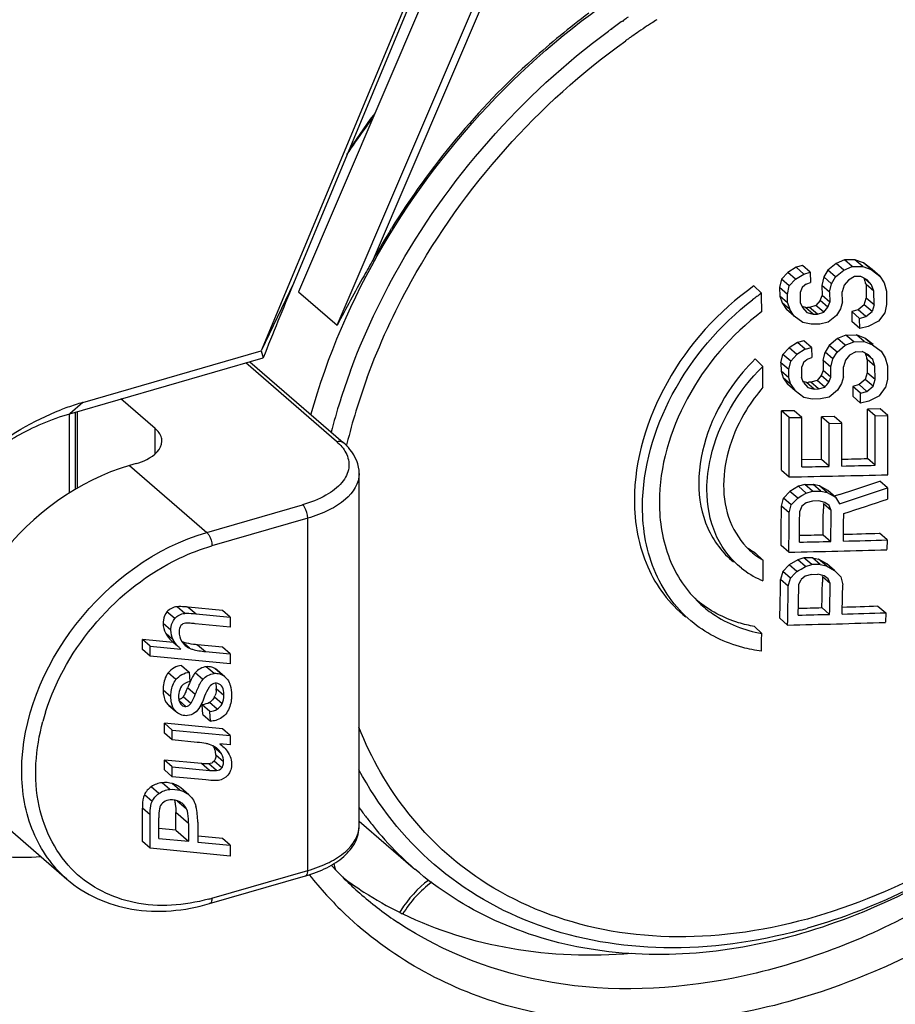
# Model space of a CAD drawing. Header units: millimetres. Extents: x 0 to 420, y 0 to 297.
# Tile 51 of 140: x 339.44 to 341.14, y 100.65 to 102.56. Entities that reach past the tile are written whole.
import ezdxf

# ---------------------------------------------------------------- set-up
doc = ezdxf.new("R2010")
doc.units = ezdxf.units.MM
doc.header["$LTSCALE"] = 23.1
doc.layers.get('0').update_dxf_attribs({"linetype": 'CONTINUOUS'})

msp = doc.modelspace()

# ---------------------------------------------------------------- linework, layer by layer
at = {"color": 7, "linetype": 'Continuous'}
for p, q in [((340.5758, 103.516), (339.9107, 101.9174)), ((340.5716, 103.4865), (339.9733, 102.0482)), ((340.4622, 103.1521), (339.9831, 102.0323)), ((340.0583, 101.9674), (340.5374, 103.0872)), ((340.1286, 102.0959), (340.5502, 103.0813)), ((340.6124, 102.558), (340.6149, 102.5597)), ((340.6128, 102.5573), (340.6152, 102.559)), ((340.5903, 102.5423), (340.5915, 102.5431)), ((340.5907, 102.5415), (340.5919, 102.5423)), ((340.1313, 102.3787), (340.1219, 102.3672)), ((340.1219, 102.3672), (340.0818, 102.3091)), ((341.0273, 102.0874), (341.0112, 102.0741)), ((341.0435, 102.0942), (341.0273, 102.0874)), ((341.0423, 102.0744), (341.0273, 102.0874)), ((341.0639, 102.0946), (341.0435, 102.0942)), ((341.0586, 102.0812), (341.0435, 102.0942)), ((341.079, 102.0816), (341.0639, 102.0946)), ((341.0804, 102.0884), (341.0639, 102.0946)), ((341.0955, 102.0754), (341.0804, 102.0884)), ((341.097, 102.0757), (341.0804, 102.0884)), ((340.9332, 102.0698), (340.9212, 102.0566)), ((340.9494, 102.0798), (340.9332, 102.0698)), ((340.9483, 102.0568), (340.9332, 102.0698)), ((340.9617, 102.0832), (340.9494, 102.0798)), ((340.9645, 102.0668), (340.9494, 102.0798)), ((340.9768, 102.0702), (340.9617, 102.0832)), ((340.9645, 102.0668), (340.9768, 102.0702)), ((340.9768, 102.0702), (340.9772, 102.0506)), ((341.0112, 102.0741), (341.0033, 102.061)), ((341.0263, 102.0611), (341.0112, 102.0741)), ((341.0263, 102.0611), (341.0423, 102.0744)), ((341.0423, 102.0744), (341.0586, 102.0812)), ((341.0586, 102.0812), (341.079, 102.0816)), ((341.079, 102.0816), (341.0955, 102.0754)), ((341.0955, 102.0754), (341.112, 102.0627)), ((341.112, 102.0627), (341.097, 102.0757)), ((339.9733, 102.0482), (339.9107, 101.9174)), ((340.9212, 102.0566), (340.9174, 102.0403)), ((340.9362, 102.0436), (340.9212, 102.0566)), ((340.9362, 102.0436), (340.9483, 102.0568)), ((340.9483, 102.0568), (340.9645, 102.0668)), ((340.9705, 102.0478), (340.9772, 102.0506)), ((341.0033, 102.061), (340.9996, 102.0446)), ((341.0184, 102.048), (341.0033, 102.061)), ((341.0184, 102.048), (341.0263, 102.0611)), ((341.051, 102.055), (341.043, 102.0451)), ((341.0631, 102.0618), (341.051, 102.055)), ((341.0753, 102.062), (341.0631, 102.0618)), ((341.0877, 102.0557), (341.0753, 102.062)), ((341.0961, 102.0461), (341.081, 102.0591)), ((341.081, 102.0591), (341.0832, 102.0527)), ((341.0961, 102.0461), (341.0877, 102.0557)), ((341.112, 102.0627), (341.1205, 102.0499)), ((341.1205, 102.0499), (341.1248, 102.0337)), ((339.9831, 102.0323), (340.0583, 101.9674)), ((340.8821, 102.0293), (340.8677, 102.0436)), ((340.9325, 102.0273), (340.9174, 102.0403)), ((340.9174, 102.0403), (340.9178, 102.024)), ((340.9325, 102.0273), (340.9362, 102.0436)), ((340.9597, 102.0374), (340.9571, 102.0308)), ((340.9571, 102.0308), (340.9576, 102.0113)), ((340.961, 102.0407), (340.9597, 102.0374)), ((340.9664, 102.0451), (340.961, 102.0407)), ((340.9691, 102.0473), (340.9664, 102.0451)), ((340.9691, 102.0473), (340.9705, 102.0478)), ((341.0146, 102.0316), (340.9996, 102.0446)), ((340.9996, 102.0446), (341, 102.0251)), ((341.0146, 102.0316), (341.0184, 102.048)), ((341.0146, 102.0316), (341.015, 102.0121)), ((341.043, 102.0451), (341.0392, 102.032)), ((341.0396, 102.0125), (341.0392, 102.032)), ((341.1004, 102.0332), (341.0854, 102.0462)), ((341.0854, 102.0462), (341.0859, 102.0202)), ((341.1004, 102.0332), (341.0961, 102.0461)), ((341.1009, 102.0072), (341.1004, 102.0332)), ((341.1248, 102.0337), (341.1253, 102.0078)), ((340.9328, 102.011), (340.9178, 102.024)), ((340.9178, 102.024), (340.9222, 102.0111)), ((340.9372, 101.9981), (340.9222, 102.0111)), ((340.9222, 102.0111), (340.9307, 101.9982)), ((340.9328, 102.011), (340.9325, 102.0273)), ((340.9328, 102.011), (340.9365, 102.0001)), ((340.9576, 102.0113), (340.9619, 102.0016)), ((340.9961, 102.0153), (340.9881, 102.0054)), ((340.9961, 102.0153), (341, 102.0251)), ((341.0111, 102.0023), (340.9961, 102.0153)), ((341.015, 102.0121), (341, 102.0251)), ((341.0111, 102.0023), (341.015, 102.0121)), ((341.0396, 102.0125), (341.0358, 101.9995)), ((341.082, 102.0072), (341.0859, 102.0202)), ((341.1009, 102.0072), (341.0859, 102.0202)), ((340.9457, 101.9852), (340.9307, 101.9982)), ((340.9365, 102.0001), (340.9372, 101.9981)), ((340.9457, 101.9852), (340.9372, 101.9981)), ((340.9676, 102.0019), (340.961, 102.0035)), ((340.9619, 102.0016), (340.9703, 101.992)), ((340.9676, 102.0019), (340.9717, 102.002)), ((340.9827, 101.9889), (340.9676, 102.0019)), ((340.9703, 101.992), (340.9827, 101.9889)), ((340.9881, 102.0054), (340.9758, 102.002)), ((340.9909, 101.989), (340.9758, 102.002)), ((341.0031, 101.9925), (340.9881, 102.0054)), ((340.9909, 101.989), (341.0031, 101.9925)), ((341.0031, 101.9925), (341.0111, 102.0023)), ((341.0358, 101.9995), (341.0278, 101.9864)), ((341.07, 101.9972), (341.0578, 101.9937)), ((341.0578, 101.9937), (341.0729, 101.9807)), ((341.0578, 101.9937), (341.0581, 101.9743)), ((341.082, 102.0072), (341.07, 101.9972)), ((341.085, 101.9842), (341.07, 101.9972)), ((341.0971, 101.9942), (341.082, 102.0072)), ((341.085, 101.9842), (341.0971, 101.9942)), ((341.1009, 102.0072), (341.0971, 101.9942)), ((341.1216, 101.9915), (341.1096, 101.975)), ((341.1253, 102.0078), (341.1216, 101.9915)), ((340.9624, 101.9724), (340.9457, 101.9852)), ((340.9789, 101.9694), (340.9624, 101.9724)), ((340.9827, 101.9889), (340.9909, 101.989)), ((341.0117, 101.9731), (340.9954, 101.9696)), ((341.0278, 101.9864), (341.0117, 101.9731)), ((341.0732, 101.9613), (341.0581, 101.9743)), ((341.0729, 101.9807), (341.085, 101.9842)), ((341.0732, 101.9613), (341.0729, 101.9807)), ((341.1096, 101.975), (341.0894, 101.9649)), ((340.9954, 101.9696), (340.9789, 101.9694)), ((341.0894, 101.9649), (341.0732, 101.9613)), ((340.9524, 101.9336), (340.9361, 101.9237)), ((340.9646, 101.937), (340.9524, 101.9336)), ((340.9674, 101.9206), (340.9524, 101.9336)), ((340.9797, 101.924), (340.9646, 101.937)), ((341.0301, 101.9414), (341.0139, 101.9281)), ((341.0463, 101.9481), (341.0301, 101.9414)), ((341.0451, 101.9284), (341.0301, 101.9414)), ((341.0451, 101.9284), (341.0614, 101.9352)), ((341.0463, 101.9481), (341.0667, 101.9486)), ((341.0614, 101.9352), (341.0463, 101.9481)), ((341.0614, 101.9352), (341.0817, 101.9356)), ((341.0817, 101.9356), (341.0667, 101.9486)), ((341.083, 101.9425), (341.0667, 101.9486)), ((341.0817, 101.9356), (341.0981, 101.9295)), ((341.0981, 101.9295), (341.083, 101.9425)), ((341.0995, 101.9299), (341.083, 101.9425)), ((339.5638, 101.8173), (339.9107, 101.9174)), ((339.9107, 101.9174), (339.9145, 101.9041)), ((340.9361, 101.9237), (340.9239, 101.9106)), ((340.9511, 101.9107), (340.9361, 101.9237)), ((340.9674, 101.9206), (340.9511, 101.9107)), ((340.9674, 101.9206), (340.9797, 101.924)), ((340.9797, 101.924), (340.98, 101.9046)), ((341.002, 101.8989), (341.0059, 101.9151)), ((341.0139, 101.9281), (341.0059, 101.9151)), ((341.021, 101.9021), (341.0059, 101.9151)), ((341.029, 101.9152), (341.0139, 101.9281)), ((341.021, 101.9021), (341.029, 101.9152)), ((341.029, 101.9152), (341.0451, 101.9284)), ((341.0657, 101.9159), (341.0535, 101.9092)), ((341.0657, 101.9159), (341.0779, 101.9161)), ((341.0902, 101.9099), (341.0779, 101.9161)), ((341.0981, 101.9295), (341.1145, 101.917)), ((341.1145, 101.917), (341.1228, 101.9043)), ((339.5388, 101.7956), (339.9145, 101.9041)), ((339.8885, 101.8966), (340.07, 101.7395)), ((340.8847, 101.8875), (340.8703, 101.902)), ((340.9201, 101.8944), (340.9239, 101.9106)), ((340.939, 101.8976), (340.9239, 101.9106)), ((340.9351, 101.8814), (340.939, 101.8976)), ((340.939, 101.8976), (340.9511, 101.9107)), ((340.9705, 101.9002), (340.9637, 101.8947)), ((340.9718, 101.9013), (340.9705, 101.9002)), ((340.9718, 101.9013), (340.9705, 101.9002)), ((340.9718, 101.9013), (340.9732, 101.9018)), ((340.9718, 101.9013), (340.9732, 101.9018)), ((340.9732, 101.9018), (340.98, 101.9046)), ((341.0171, 101.8859), (341.002, 101.8989)), ((341.002, 101.8989), (341.0022, 101.8795)), ((341.0171, 101.8859), (341.021, 101.9021)), ((341.0455, 101.8993), (341.0416, 101.8863)), ((341.0535, 101.9092), (341.0455, 101.8993)), ((341.0984, 101.9005), (341.0834, 101.9134)), ((341.0834, 101.9134), (341.0855, 101.907)), ((341.1026, 101.8877), (341.0876, 101.9006)), ((341.0876, 101.9006), (341.0878, 101.8749)), ((341.0984, 101.9005), (341.0902, 101.9099)), ((341.1026, 101.8877), (341.0984, 101.9005)), ((341.1228, 101.9043), (341.127, 101.8883)), ((340.0569, 101.7417), (339.8806, 101.8943)), ((340.9351, 101.8814), (340.9201, 101.8944)), ((340.9201, 101.8944), (340.9203, 101.8783)), ((340.9353, 101.8653), (340.9203, 101.8783)), ((340.9203, 101.8783), (340.9245, 101.8654)), ((340.9353, 101.8653), (340.9351, 101.8814)), ((340.9624, 101.8914), (340.9597, 101.885)), ((340.9597, 101.885), (340.96, 101.8656)), ((340.9637, 101.8947), (340.9624, 101.8914)), ((341.0022, 101.8795), (340.9982, 101.8698)), ((341.0173, 101.8666), (341.0022, 101.8795)), ((341.0173, 101.8666), (341.0171, 101.8859)), ((341.0418, 101.867), (341.0416, 101.8863)), ((341.1029, 101.8619), (341.1026, 101.8877)), ((341.127, 101.8883), (341.1272, 101.8625)), ((340.9396, 101.8524), (340.9245, 101.8654)), ((340.9245, 101.8654), (340.9329, 101.8526)), ((340.9367, 101.861), (340.9353, 101.8653)), ((340.9396, 101.8524), (340.9367, 101.861)), ((340.9642, 101.856), (340.96, 101.8656)), ((340.9697, 101.8564), (340.9633, 101.858)), ((340.9902, 101.86), (340.9779, 101.8566)), ((340.9982, 101.8698), (340.9902, 101.86)), ((341.0052, 101.847), (340.9902, 101.86)), ((341.0133, 101.8568), (340.9982, 101.8698)), ((341.0133, 101.8568), (341.0173, 101.8666)), ((341.0418, 101.867), (341.0378, 101.8541)), ((341.0839, 101.8619), (341.0718, 101.852)), ((341.0878, 101.8749), (341.0839, 101.8619)), ((341.0989, 101.849), (341.0839, 101.8619)), ((341.1029, 101.8619), (341.0878, 101.8749)), ((341.0989, 101.849), (341.1029, 101.8619)), ((341.1272, 101.8625), (341.1233, 101.8464)), ((340.9479, 101.8397), (340.9329, 101.8526)), ((340.9396, 101.8524), (340.9479, 101.8397)), ((340.9644, 101.827), (340.9479, 101.8397)), ((340.9642, 101.856), (340.9725, 101.8465)), ((340.9697, 101.8564), (340.9738, 101.8565)), ((340.9848, 101.8434), (340.9697, 101.8564)), ((340.9725, 101.8465), (340.9848, 101.8434)), ((340.993, 101.8436), (340.9779, 101.8566)), ((340.9848, 101.8434), (340.993, 101.8436)), ((340.993, 101.8436), (341.0052, 101.847)), ((341.0298, 101.841), (341.0136, 101.8279)), ((341.0378, 101.8541), (341.0298, 101.841)), ((341.0718, 101.852), (341.0596, 101.8485)), ((341.0746, 101.8356), (341.0596, 101.8485)), ((341.0596, 101.8485), (341.0597, 101.8293)), ((341.0868, 101.839), (341.0718, 101.852)), ((341.0746, 101.8356), (341.0868, 101.839)), ((341.0868, 101.839), (341.0989, 101.849)), ((341.1112, 101.83), (341.1233, 101.8464)), ((339.7044, 101.7669), (339.6381, 101.8243)), ((340.9809, 101.8241), (340.9644, 101.827)), ((340.9972, 101.8244), (340.9809, 101.8241)), ((341.0136, 101.8279), (340.9972, 101.8244)), ((341.0597, 101.8293), (341.0748, 101.8163)), ((341.0748, 101.8163), (341.0746, 101.8356)), ((341.091, 101.8199), (341.0748, 101.8163)), ((341.1112, 101.83), (341.091, 101.8199)), ((339.5638, 101.8173), (339.5388, 101.7956)), ((339.5534, 101.6504), (339.5534, 101.7998)), ((340.9456, 101.8014), (340.921, 101.801)), ((340.936, 101.788), (340.921, 101.801)), ((340.9606, 101.7884), (340.9456, 101.8014)), ((341.1126, 101.8049), (341.0883, 101.8043)), ((341.1033, 101.7913), (341.0883, 101.8043)), ((341.1276, 101.792), (341.1126, 101.8049)), ((339.5384, 101.6417), (339.5384, 101.7956)), ((339.5494, 101.7987), (339.5494, 101.6481)), ((340.936, 101.788), (340.9606, 101.7884)), ((341.0233, 101.79), (340.9988, 101.7895)), ((341.0139, 101.7765), (340.9988, 101.7895)), ((341.0383, 101.777), (341.0233, 101.79)), ((341.1033, 101.7913), (341.1276, 101.792)), ((339.7044, 101.7172), (339.7044, 101.7669)), ((341.0139, 101.7765), (341.0383, 101.777)), ((340.9989, 101.7064), (340.999, 101.7274)), ((340.9213, 101.6858), (340.9213, 101.7053)), ((340.9989, 101.7064), (340.9609, 101.7057)), ((341.014, 101.6934), (340.9989, 101.7064)), ((341.1033, 101.6956), (341.0883, 101.7085)), ((339.6678, 101.6986), (339.6548, 101.6949)), ((339.6548, 101.6949), (339.8048, 101.565)), ((340.9213, 101.6858), (340.9363, 101.6729)), ((340.101, 100.9952), (340.101, 101.6794)), ((340.9539, 101.6546), (340.9375, 101.6447)), ((340.9662, 101.658), (340.9539, 101.6546)), ((340.969, 101.6416), (340.9539, 101.6546)), ((340.9662, 101.658), (340.9825, 101.6583)), ((340.9812, 101.645), (340.9662, 101.658)), ((340.9975, 101.6453), (340.9825, 101.6583)), ((340.9947, 101.6554), (340.9825, 101.6583)), ((341.0097, 101.6424), (340.9947, 101.6554)), ((341.0109, 101.6462), (340.9947, 101.6554)), ((341.1273, 101.6517), (341.1123, 101.6647)), ((341.1273, 101.6517), (341.1272, 101.6295)), ((340.921, 101.6159), (340.9252, 101.6318)), ((340.9375, 101.6447), (340.9252, 101.6318)), ((340.9402, 101.6188), (340.9252, 101.6318)), ((340.9526, 101.6318), (340.9375, 101.6447)), ((340.9526, 101.6318), (340.9464, 101.6253)), ((340.9526, 101.6318), (340.9554, 101.6334)), ((340.9554, 101.6334), (340.9605, 101.6365)), ((340.9605, 101.6365), (340.969, 101.6416)), ((340.969, 101.6416), (340.9812, 101.645)), ((340.9812, 101.645), (340.9975, 101.6453)), ((340.9975, 101.6453), (341.0097, 101.6424)), ((341.0097, 101.6424), (341.026, 101.6332)), ((341.026, 101.6332), (341.0109, 101.6462)), ((341.034, 101.6387), (341.0236, 101.6352)), ((341.026, 101.6332), (341.034, 101.6207)), ((339.8048, 101.565), (339.991, 101.6187)), ((340.9361, 101.6029), (340.921, 101.6159)), ((340.9361, 101.6029), (340.9402, 101.6188)), ((340.9464, 101.6253), (340.9402, 101.6188)), ((340.9593, 101.6128), (340.9565, 101.6064)), ((340.9607, 101.616), (340.9593, 101.6128)), ((340.9689, 101.6225), (340.9607, 101.616)), ((340.9811, 101.6259), (340.9689, 101.6225)), ((340.9934, 101.6262), (340.9811, 101.6259)), ((341.0056, 101.6233), (340.9934, 101.6262)), ((341.0021, 101.6218), (341.0026, 101.6206)), ((341.0021, 101.6218), (341.0026, 101.6206)), ((341.0026, 101.6206), (341.0025, 101.611)), ((341.0026, 101.6206), (341.0025, 101.611)), ((341.0177, 101.6077), (341.0026, 101.6206)), ((341.0137, 101.6171), (341.0056, 101.6233)), ((341.0177, 101.6077), (341.0137, 101.6171)), ((340.001, 101.5927), (339.8148, 101.539)), ((340.001, 100.9086), (340.001, 101.5927)), ((341.002, 101.5605), (341.0171, 101.5475)), ((341.1263, 101.5505), (341.1112, 101.5635)), ((340.9354, 101.5269), (340.9203, 101.5398)), ((341.1263, 101.5505), (341.126, 101.5316)), ((340.8852, 101.5113), (340.8709, 101.5248)), ((340.9648, 101.5155), (340.9526, 101.5121)), ((340.9811, 101.5159), (340.9648, 101.5155)), ((340.9799, 101.5025), (340.9648, 101.5155)), ((340.9962, 101.5029), (340.9811, 101.5159)), ((340.9811, 101.5159), (340.9933, 101.513)), ((341.0083, 101.5), (340.9933, 101.513)), ((341.0093, 101.5039), (340.9933, 101.513)), ((340.8852, 101.5113), (340.885, 101.4918)), ((340.9361, 101.5023), (340.9237, 101.4894)), ((340.9526, 101.5121), (340.9361, 101.5023)), ((340.9512, 101.4893), (340.9361, 101.5023)), ((340.9676, 101.4991), (340.9526, 101.5121)), ((340.954, 101.491), (340.9591, 101.494)), ((340.9591, 101.494), (340.9676, 101.4991)), ((340.9676, 101.4991), (340.9799, 101.5025)), ((340.9962, 101.5029), (340.9799, 101.5025)), ((340.9962, 101.5029), (341.0083, 101.5)), ((341.0083, 101.5), (341.0244, 101.491)), ((341.0244, 101.491), (341.0093, 101.5039)), ((340.885, 101.4918), (340.8847, 101.4714)), ((340.9237, 101.4894), (340.9194, 101.4736)), ((340.9388, 101.4765), (340.9237, 101.4894)), ((340.9344, 101.4606), (340.9388, 101.4765)), ((340.9388, 101.4765), (340.9471, 101.4851)), ((340.9471, 101.4851), (340.9512, 101.4893)), ((340.9512, 101.4893), (340.954, 101.491)), ((340.9673, 101.4802), (340.9591, 101.4737)), ((340.9796, 101.4836), (340.9673, 101.4802)), ((340.9796, 101.4836), (340.9918, 101.4839)), ((341.0039, 101.481), (340.9918, 101.4839)), ((341.0004, 101.4795), (341.0008, 101.4786)), ((341.0004, 101.4795), (341.0008, 101.4786)), ((341.0008, 101.4786), (341.0006, 101.4687)), ((341.0158, 101.4656), (341.0008, 101.4786)), ((341.012, 101.4749), (341.0039, 101.481)), ((341.0158, 101.4656), (341.012, 101.4749)), ((341.0244, 101.491), (341.0363, 101.4787)), ((341.0363, 101.4787), (341.0401, 101.4631)), ((340.9344, 101.4606), (340.9194, 101.4736)), ((340.9549, 101.4642), (340.9591, 101.4737)), ((339.762, 101.4079), (339.747, 101.4209)), ((339.7689, 101.4199), (339.7839, 101.4069)), ((339.8355, 101.4135), (339.7689, 101.4199)), ((340.9996, 101.419), (341.0146, 101.406)), ((341.1085, 101.4222), (341.1236, 101.4092)), ((339.7425, 101.3979), (339.7275, 101.4109)), ((339.7839, 101.4069), (339.8505, 101.4005)), ((339.8505, 101.4005), (339.8355, 101.4135)), ((339.8505, 101.4005), (339.8505, 101.3812)), ((340.933, 101.3853), (340.9179, 101.3983)), ((341.1236, 101.4092), (341.1231, 101.3905)), ((339.7351, 101.3753), (339.7201, 101.3883)), ((339.8505, 101.3812), (339.7822, 101.3879)), ((340.8829, 101.3688), (340.8685, 101.3824)), ((339.7396, 101.3568), (339.7246, 101.3698)), ((339.6947, 101.3442), (339.6797, 101.3572)), ((339.7395, 101.3514), (339.6797, 101.3572)), ((339.6797, 101.3379), (339.6797, 101.3572)), ((339.6947, 101.3442), (339.7545, 101.3385)), ((339.6947, 101.3249), (339.6947, 101.3442)), ((339.7482, 101.3439), (339.7395, 101.3514)), ((339.7714, 101.3401), (339.7564, 101.3531)), ((339.7606, 101.3515), (339.7564, 101.3531)), ((339.7871, 101.3468), (339.8021, 101.3338)), ((339.8355, 101.3421), (339.7871, 101.3468)), ((339.8505, 101.3291), (339.8355, 101.3421)), ((339.6947, 101.3249), (339.6797, 101.3379)), ((339.8505, 101.3099), (339.6947, 101.3249)), ((339.8021, 101.3338), (339.8505, 101.3291)), ((339.8505, 101.3291), (339.8505, 101.3099)), ((339.7558, 101.307), (339.7708, 101.294)), ((339.8189, 101.2913), (339.8039, 101.3043)), ((339.745, 101.2795), (339.73, 101.2925)), ((339.7708, 101.294), (339.7721, 101.2753)), ((339.7974, 101.2797), (339.7824, 101.2927)), ((339.8354, 101.288), (339.8204, 101.301)), ((339.8402, 101.2847), (339.8252, 101.2977)), ((339.822, 101.2723), (339.8226, 101.2696)), ((339.8226, 101.2696), (339.8231, 101.2656)), ((339.8231, 101.2656), (339.8232, 101.2616)), ((339.8331, 101.2672), (339.8312, 101.2689)), ((339.8331, 101.2672), (339.8313, 101.269)), ((339.7351, 101.2461), (339.7201, 101.2591)), ((339.7595, 101.2466), (339.7588, 101.2457)), ((339.7738, 101.2328), (339.7588, 101.2457)), ((339.7823, 101.2502), (339.7673, 101.2632)), ((339.8345, 101.2322), (339.8195, 101.2451)), ((339.8382, 101.2486), (339.8232, 101.2616)), ((339.7446, 101.2174), (339.7296, 101.2304)), ((339.7296, 101.2304), (339.7313, 101.2288)), ((339.7313, 101.2288), (339.7433, 101.2184)), ((339.7644, 101.227), (339.7509, 101.2387)), ((339.7545, 101.2314), (339.7561, 101.2298)), ((339.8108, 101.2176), (339.7958, 101.2306)), ((339.7969, 101.2115), (339.7958, 101.2306)), ((339.8249, 101.2217), (339.8099, 101.2347)), ((339.7463, 101.2158), (339.7446, 101.2174)), ((339.7969, 101.2115), (339.8119, 101.1985)), ((339.8119, 101.1985), (339.8108, 101.2176)), ((339.7376, 101.1814), (339.7226, 101.1944)), ((339.8355, 101.1835), (339.7226, 101.1944)), ((339.7226, 101.1752), (339.7226, 101.1944)), ((339.7376, 101.1622), (339.7226, 101.1752)), ((339.7376, 101.1814), (339.8505, 101.1705)), ((339.7376, 101.1622), (339.7376, 101.1814)), ((339.8505, 101.1705), (339.8355, 101.1835)), ((339.8505, 101.1705), (339.8505, 101.1527)), ((339.7864, 101.1574), (339.7376, 101.1622)), ((339.8301, 101.1547), (339.834, 101.1515)), ((339.8505, 101.1527), (339.8301, 101.1547)), ((339.834, 101.1515), (339.8324, 101.1529)), ((339.8335, 101.1349), (339.8185, 101.1479)), ((339.8374, 101.1196), (339.8224, 101.1326)), ((339.7948, 101.1161), (339.7226, 101.1231)), ((339.7376, 101.1101), (339.7226, 101.1231)), ((339.7226, 101.1038), (339.7226, 101.1231)), ((339.8098, 101.1031), (339.7948, 101.1161)), ((339.8239, 101.1027), (339.8089, 101.1157)), ((339.8339, 101.1077), (339.8189, 101.1207)), ((339.7376, 101.0908), (339.7226, 101.1038)), ((339.7376, 101.1101), (339.8098, 101.1031)), ((339.7376, 101.0908), (339.7376, 101.1101)), ((339.7329, 101.0662), (339.7179, 101.0791)), ((339.8028, 101.0845), (339.7376, 101.0908)), ((339.7526, 101.0644), (339.7376, 101.0774)), ((339.6986, 101.0427), (339.6836, 101.0557)), ((339.7119, 101.0582), (339.6969, 101.0712)), ((339.7552, 101.0684), (339.7541, 101.0693)), ((339.7702, 101.0554), (339.7541, 101.0693)), ((339.7691, 101.0563), (339.7702, 101.0554)), ((339.7437, 101.0377), (339.7442, 101.0327)), ((339.7474, 101.0442), (339.7654, 101.0286)), ((339.3831, 101.0218), (339.5331, 100.8919)), ((339.6947, 101.017), (339.6797, 101.03)), ((339.6797, 100.9649), (339.6797, 101.03)), ((339.6947, 100.9519), (339.6947, 101.017)), ((339.7696, 100.9998), (339.7446, 101.0214)), ((339.7446, 100.9871), (339.7446, 101.0214)), ((339.7116, 100.971), (339.7116, 101.011)), ((339.7696, 100.9998), (339.7696, 100.9654)), ((339.7873, 101.0027), (339.7873, 100.9637)), ((340.101, 101.0044), (340.2059, 100.9139)), ((339.7446, 100.9871), (339.7116, 100.9903)), ((339.7446, 100.9871), (339.7696, 100.9654)), ((339.6947, 100.9519), (339.6797, 100.9649)), ((339.7116, 100.971), (339.7696, 100.9654)), ((339.7873, 100.9637), (339.8505, 100.9576)), ((339.8355, 100.9706), (339.7884, 100.9751)), ((339.8505, 100.9576), (339.8355, 100.9706)), ((339.8505, 100.9368), (339.6947, 100.9519)), ((339.8505, 100.9576), (339.8505, 100.9368)), ((339.8148, 100.8548), (340.001, 100.9086)), ((339.8103, 100.8443), (339.9965, 100.898)), ((340.186, 100.824), (340.1846, 100.8247)), ((340.1861, 100.8243), (340.1847, 100.8249))]:
    msp.add_line(p, q, dxfattribs=at)
for centre, radius, start, end in [((341.398, 101.4321), 1.3729, 124.3622, 124.7832), ((341.4036, 101.4242), 1.3825, 124.9074, 125.973), ((341.391, 101.4395), 1.328, 123.3734, 124.2301), ((341.388, 101.4441), 1.3225, 122.9571, 123.3731), ((341.3855, 101.4479), 1.3179, 122.4076, 122.9572), ((341.411, 101.4141), 1.3951, 126.0307, 126.2882), ((341.3965, 101.4315), 1.3377, 124.919, 125.2395), ((341.3944, 101.4345), 1.334, 124.2299, 124.9191), ((341.3992, 101.4276), 1.3424, 125.2395, 125.5637), ((341.3343, 101.4579), 1.5129, 142.9923, 143.9796), ((341.3339, 101.4582), 1.5125, 143.9793, 146.2362), ((341.4246, 101.3737), 1.4836, 148.2302, 150.8722), ((342.5588, 102.5499), 1.5572, 198.6191, 198.7869), ((340.4229, 101.8235), 0.6989, 18.5802, 18.7688), ((341.1981, 101.5836), 0.5464, 125.3332, 127.5604), ((325.0959, 101.6687), 15.7904, 1.17923, 1.30866), ((340.9776, 101.6869), 0.3152, 90.5678, 91.0604), ((340.9762, 101.8183), 0.1837, 90.1061, 90.5373), ((342.7109, 102.4419), 1.7112, 198.2143, 198.3649), ((340.3787, 101.6679), 0.7461, 18.1759, 18.348), ((341.2566, 101.4445), 1.2506, 159.662, 165.4135), ((325.512, 101.6646), 15.3743, 0.67951, 0.83084), ((341.2505, 101.4485), 1.2085, 159.9509, 166.1627), ((341.2862, 101.4362), 1.2462, 159.8301, 159.9832), ((340.9811, 101.5018), 0.3548, 90.7332, 91.1721), ((340.9791, 101.6514), 0.2052, 90.32, 90.7055), ((336.1422, 105.863), 6.3069, 320.44912, 320.56455), ((339.7098, 101.3163), 0.5219, 109.5985, 111.1916), ((339.7028, 101.3364), 0.5006, 106.1201, 109.6124), ((326.5528, 101.7049), 14.3685, 0.00145, 0.38322), ((326.7725, 101.7534), 14.3159, 0.00067, 0.20388), ((326.3194, 101.6923), 14.6169, 359.92393, 0.37541), ((326.4125, 101.6992), 14.5484, 359.97336, 0.35144), ((326.6654, 101.7272), 14.3336, 0.00088, 0.24898), ((327.081, 101.7406), 14.0224, 359.81584, 0.20718), ((327.2161, 101.7478), 13.9116, 359.70882, 0.18171), ((326.6818, 101.7145), 14.3322, 359.91587, 0.24806), ((326.7966, 101.7216), 14.2419, 359.88894, 0.22311), ((326.9348, 101.7536), 14.1536, 359.81773, 359.99991), ((341.2067, 101.4601), 1.1632, 166.1994, 166.4435), ((340.5576, 121.9506), 20.249, 271.36062, 271.50169), ((340.6992, 116.8075), 15.1174, 270.99195, 271.19314), ((340.7053, 116.53), 14.8398, 271.28641, 271.5371), ((340.6975, 116.6221), 14.9511, 270.91526, 271.64803), ((336.5198, 115.3315), 14.4178, 288.24627, 288.57427), ((336.7296, 114.7321), 13.7999, 288.17465, 288.58298), ((336.8241, 114.747), 13.8052, 287.79005, 288.16176), ((327.1276, 101.7033), 13.7937, 359.32084, 359.63659), ((327.1922, 101.7268), 13.8108, 359.31023, 359.5196), ((327.0268, 101.691), 13.9096, 359.32381, 359.63694), ((327.0501, 101.6968), 13.9067, 359.37975, 359.62777), ((327.1537, 101.7139), 13.8643, 359.31246, 359.561), ((327.2033, 101.7207), 13.8392, 359.28545, 359.5081), ((340.6471, 116.6455), 15.0892, 271.17364, 271.34791), ((340.6348, 117.0102), 15.4541, 271.50817, 271.76652), ((340.9429, 101.6499), 0.1443, 233.2166, 240.0635), ((340.6637, 116.5569), 15.0135, 271.11577, 271.34888), ((340.6722, 116.2099), 14.6664, 271.44274, 271.77442), ((340.9587, 101.638), 0.1464, 227.0405, 239.8891), ((340.663, 116.3361), 14.8118, 271.0537, 271.79135), ((340.9487, 101.6279), 0.1691, 231.5207, 246.2587), ((340.95, 101.6308), 0.1723, 246.2506, 247.7039), ((327.4947, 101.6976), 13.4266, 358.72264, 359.04421), ((327.424, 101.6854), 13.5123, 358.72724, 359.04679), ((327.4221, 101.6916), 13.5346, 358.78453, 359.03718), ((327.5706, 101.721), 13.4324, 358.71176, 358.92407), ((327.5281, 101.7083), 13.4899, 358.71598, 358.96921), ((327.5736, 101.7149), 13.4689, 358.68848, 358.92864), ((340.615, 116.2237), 14.8097, 271.31168, 271.48804), ((340.5904, 117.0016), 15.588, 271.65009, 271.90484), ((340.6289, 116.2639), 14.8629, 271.25248, 271.48733), ((340.6372, 115.9554), 14.5543, 271.58172, 271.91506), ((340.6273, 116.0895), 14.7074, 271.19079, 271.93171), ((326.9073, 101.6678), 13.9787, 358.63428, 358.77466), ((339.8218, 101.265), 0.0265, 90.4408, 96.4207), ((339.8195, 101.2577), 0.0342, 62.4216, 67.4654), ((340.1558, 101.1031), 0.4202, 157.1752, 157.5931), ((340.0658, 101.1412), 0.3225, 155.7144, 157.2225), ((339.4861, 101.3788), 0.304, 336.4047, 337.6536), ((339.7919, 101.2593), 0.031, 332.7572, 337.8365), ((339.7776, 101.2616), 0.0456, 356.255, 0.042), ((339.8001, 101.2526), 0.0204, 298.8417, 304.9986), ((339.9079, 101.0844), 0.4365, 162.4892, 164.8879), ((339.7924, 101.1004), 0.0559, 71.6913, 74.8778), ((339.7872, 101.131), 0.0355, 28.4299, 32.6989), ((339.7897, 101.1323), 0.0327, 18.8848, 28.4732), ((339.7907, 101.1327), 0.0317, 9.2472, 18.8233), ((339.7904, 101.1326), 0.0319, 4.5519, 9.2296), ((339.7897, 101.1326), 0.0327, 359.9884, 4.5488), ((339.8007, 101.1163), 0.0377, 49.127, 54.2269), ((339.8014, 101.1171), 0.0367, 46.2253, 49.1145), ((339.748, 101.0307), 0.0332, 50.4843, 55.3663), ((339.6577, 101.0028), 0.1296, 359.9776, 13.3241), ((340.6522, 101.4185), 0.6739, 215.099, 215.7473), ((340.6492, 101.4164), 0.6703, 215.7463, 217.5287), ((340.6447, 101.4129), 0.6646, 217.5283, 219.7976), ((340.6411, 101.4099), 0.6599, 219.7989, 221.2095), ((340.6353, 101.4048), 0.6522, 221.2027, 227.8208), ((339.8379, 100.8564), 0.2239, 13.9424, 17.1034), ((340.6306, 101.3998), 0.6453, 227.8335, 229.1927), ((340.5683, 101.3946), 0.7059, 222.3591, 229.0996), ((340.5829, 101.3601), 0.7394, 218.4643, 226.457), ((340.4948, 101.4619), 0.7087, 233.1555, 237.1258), ((340.5018, 101.4731), 0.7218, 237.1435, 243.5417), ((339.7093, 101.2202), 0.3803, 285.0783, 286.1031), ((340.5683, 101.3948), 0.706, 229.1145, 236.2686), ((340.3688, 100.7133), 0.2211, 147.8859, 148.9682), ((340.5074, 101.4841), 0.7342, 243.5272, 243.9117), ((340.6803, 101.824), 1.068, 285.0826, 285.8419)]:
    msp.add_arc(centre, radius, start, end, dxfattribs=at)
msp.add_ellipse((340.3145, 102.3341), major_axis=(0.5602, 1.1671), ratio=0.149592, start_param=-4.393854, end_param=-4.264355, dxfattribs=at)
for points, knots in [([(340.0072, 101.7931), (340.0705, 102.0223), (340.3225, 102.4439), (340.7362, 102.7133), (340.9599, 102.7782)], [0, 0, 0, 0, 0.505172, 1, 1, 1, 1]), ([(340.7609, 102.6084), (340.8906, 102.6779), (341.1022, 102.748), (341.3824, 102.7372), (341.5681, 102.6781), (341.7241, 102.5699), (341.8827, 102.3653), (341.9262, 102.1643), (341.9262, 102.0323)], [0, 0, 0, 0, 0.275988, 0.402049, 0.521079, 0.636402, 0.752452, 1, 1, 1, 1]), ([(340.5471, 102.5732), (340.5091, 102.545), (340.3623, 102.4245), (340.2383, 102.2761), (340.1633, 102.1549)], [0, 0, 0, 0, 0.248864, 1, 1, 1, 1]), ([(340.0839, 101.8791), (340.1078, 101.9435), (340.2248, 102.1966), (340.4163, 102.4145), (340.5853, 102.5386)], [0, 0, 0, 0, 0.246832, 1, 1, 1, 1]), ([(340.1164, 101.8659), (340.14, 101.9302), (340.2564, 102.1821), (340.4488, 102.3983), (340.6185, 102.5197)], [0, 0, 0, 0, 0.246942, 1, 1, 1, 1]), ([(340.1286, 102.0959), (340.1225, 102.0851), (340.0985, 102.0426), (340.0746, 101.9999), (340.0583, 101.9674)], [0, 0, 0, 0, 0.254033, 1, 1, 1, 1]), ([(340.8677, 102.0436), (340.7989, 101.995), (340.6858, 101.8701), (340.6354, 101.7067), (340.6354, 101.6278)], [0, 0, 0, 0, 0.51654, 1, 1, 1, 1]), ([(341.9262, 102.0211), (341.9239, 101.8269), (341.7973, 101.4259), (341.4515, 101.0419), (341.0988, 100.8449), (340.8254, 100.7725), (340.5618, 100.7815), (340.4039, 100.8461), (340.3371, 100.8905)], [0, 0, 0, 0, 0.255281, 0.52756, 0.659044, 0.781763, 0.89466, 1, 1, 1, 1]), ([(340.6512, 101.615), (340.6512, 101.6901), (340.6971, 101.8459), (340.8013, 101.9677), (340.865, 102.0167)], [0, 0, 0, 0, 0.482681, 1, 1, 1, 1]), ([(340.8829, 101.9937), (340.8236, 101.9489), (340.7268, 101.8369), (340.6839, 101.6929), (340.6839, 101.6236)], [0, 0, 0, 0, 0.517176, 1, 1, 1, 1]), ([(340.8703, 101.902), (340.8534, 101.8855), (340.7954, 101.8175), (340.7606, 101.7269), (340.7606, 101.661)], [0, 0, 0, 0, 0.263605, 1, 1, 1, 1]), ([(340.7763, 101.6482), (340.7763, 101.6691), (340.7874, 101.7579), (340.8364, 101.8398), (340.8847, 101.8875)], [0, 0, 0, 0, 0.235983, 1, 1, 1, 1]), ([(340.8852, 101.8469), (340.8733, 101.8331), (340.8324, 101.7776), (340.8087, 101.7077), (340.8087, 101.6569)], [0, 0, 0, 0, 0.264014, 1, 1, 1, 1]), ([(339.4825, 100.9355), (339.4347, 100.9308), (339.3393, 100.9379), (339.2156, 101.0101), (339.1404, 101.1333), (339.1225, 101.2848), (339.1592, 101.4452), (339.2706, 101.6453), (339.4142, 101.7614), (339.5212, 101.8029)], [0, 0, 0, 0, 0.115866, 0.223614, 0.33266, 0.451535, 0.582829, 0.723169, 1, 1, 1, 1]), ([(339.4021, 101.7314), (339.4129, 101.7386), (339.4559, 101.765), (339.5028, 101.7852), (339.5388, 101.7956)], [0, 0, 0, 0, 0.257282, 1, 1, 1, 1]), ([(339.7178, 101.742), (339.7178, 101.7441), (339.7165, 101.7538), (339.71, 101.7621), (339.7044, 101.7669)], [0, 0, 0, 0, 0.22762, 1, 1, 1, 1]), ([(339.6678, 101.6986), (339.6749, 101.7007), (339.6955, 101.7078), (339.7178, 101.7266), (339.7178, 101.742)], [0, 0, 0, 0, 0.325728, 1, 1, 1, 1]), ([(340.101, 101.6794), (340.101, 101.6961), (340.0909, 101.7194), (340.0746, 101.7355), (340.07, 101.7395)], [0, 0, 0, 0, 0.732351, 1, 1, 1, 1]), ([(340.0749, 101.7199), (340.0796, 101.7112), (340.0843, 101.6895), (340.0674, 101.6581), (340.0345, 101.6341), (340.0067, 101.6233), (339.991, 101.6187)], [0, 0, 0, 0, 0.198236, 0.408356, 0.673279, 1, 1, 1, 1]), ([(339.6548, 101.6949), (339.5553, 101.6662), (339.379, 101.5369), (339.2954, 101.3329), (339.2954, 101.2317)], [0, 0, 0, 0, 0.505913, 1, 1, 1, 1]), ([(340.101, 101.6794), (340.101, 101.6604), (340.0806, 101.6303), (340.0412, 101.6067), (340.0152, 101.5968), (340.001, 101.5927)], [0, 0, 0, 0, 0.408026, 0.68089, 1, 1, 1, 1]), ([(340.7606, 101.661), (340.7605, 101.6312), (340.7706, 101.573), (340.8065, 101.525), (340.8279, 101.5079)], [0, 0, 0, 0, 0.520395, 1, 1, 1, 1]), ([(340.8435, 101.4955), (340.8221, 101.5126), (340.7863, 101.5604), (340.7763, 101.6185), (340.7763, 101.6482)], [0, 0, 0, 0, 0.479624, 1, 1, 1, 1]), ([(340.8087, 101.6569), (340.8087, 101.6329), (340.8162, 101.586), (340.8427, 101.5459), (340.8589, 101.5308)], [0, 0, 0, 0, 0.519959, 1, 1, 1, 1]), ([(340.6354, 101.6278), (340.6354, 101.5837), (340.6503, 101.4974), (340.7034, 101.4264), (340.7352, 101.401)], [0, 0, 0, 0, 0.520321, 1, 1, 1, 1]), ([(340.001, 101.5927), (340.001, 101.6002), (339.9983, 101.6098), (339.9925, 101.6174), (339.991, 101.6187)], [0, 0, 0, 0, 0.787161, 1, 1, 1, 1]), ([(340.7508, 101.3886), (340.719, 101.4139), (340.666, 101.4849), (340.6512, 101.571), (340.6512, 101.615)], [0, 0, 0, 0, 0.479679, 1, 1, 1, 1]), ([(340.6839, 101.6236), (340.6839, 101.5863), (340.6955, 101.5136), (340.7365, 101.4515), (340.7617, 101.428)], [0, 0, 0, 0, 0.519897, 1, 1, 1, 1]), ([(339.4454, 101.1018), (339.4454, 101.203), (339.529, 101.407), (339.7053, 101.5363), (339.8048, 101.565)], [0, 0, 0, 0, 0.494087, 1, 1, 1, 1]), ([(339.8048, 101.565), (339.8063, 101.5637), (339.8121, 101.5561), (339.8148, 101.5464), (339.8148, 101.539)], [0, 0, 0, 0, 0.212839, 1, 1, 1, 1]), ([(339.4916, 101.2158), (339.5119, 101.2801), (339.5816, 101.4002), (339.6909, 101.486), (339.7517, 101.5149)], [0, 0, 0, 0, 0.500124, 1, 1, 1, 1]), ([(339.7689, 101.4199), (339.7664, 101.4202), (339.7592, 101.4208), (339.7518, 101.4214), (339.747, 101.4209)], [0, 0, 0, 0, 0.335926, 1, 1, 1, 1]), ([(340.8685, 101.3824), (340.8581, 101.3843), (340.8183, 101.3936), (340.7807, 101.4133), (340.7573, 101.4326)], [0, 0, 0, 0, 0.257841, 1, 1, 1, 1]), ([(340.7617, 101.428), (340.7698, 101.4203), (340.8052, 101.3919), (340.8493, 101.3748), (340.8829, 101.3688)], [0, 0, 0, 0, 0.246441, 1, 1, 1, 1]), ([(339.7275, 101.4109), (339.7238, 101.4065), (339.7205, 101.3985), (339.7201, 101.3905), (339.7201, 101.3883)], [0, 0, 0, 0, 0.722331, 1, 1, 1, 1]), ([(339.762, 101.4079), (339.7632, 101.408), (339.7705, 101.4083), (339.7778, 101.4075), (339.7839, 101.4069)], [0, 0, 0, 0, 0.165732, 1, 1, 1, 1]), ([(339.7351, 101.3753), (339.7351, 101.3775), (339.7355, 101.3855), (339.7388, 101.3935), (339.7425, 101.3979)], [0, 0, 0, 0, 0.277669, 1, 1, 1, 1]), ([(339.7822, 101.3879), (339.7799, 101.3881), (339.7737, 101.3886), (339.7674, 101.3893), (339.7635, 101.3889)], [0, 0, 0, 0, 0.360543, 1, 1, 1, 1]), ([(340.8821, 101.3346), (340.8699, 101.3362), (340.823, 101.3451), (340.7784, 101.3667), (340.7508, 101.3886)], [0, 0, 0, 0, 0.258985, 1, 1, 1, 1]), ([(339.7246, 101.3698), (339.7254, 101.3682), (339.7295, 101.3614), (339.735, 101.3556), (339.7395, 101.3514)], [0, 0, 0, 0, 0.217163, 1, 1, 1, 1]), ([(339.7545, 101.3385), (339.7529, 101.34), (339.7472, 101.3455), (339.7422, 101.3517), (339.7396, 101.3568)], [0, 0, 0, 0, 0.28516, 1, 1, 1, 1]), ([(339.7871, 101.3468), (339.7844, 101.3471), (339.7755, 101.3481), (339.7666, 101.3496), (339.7606, 101.3515)], [0, 0, 0, 0, 0.299631, 1, 1, 1, 1]), ([(339.7714, 101.3401), (339.7732, 101.3393), (339.7831, 101.3359), (339.7936, 101.3346), (339.8021, 101.3338)], [0, 0, 0, 0, 0.186935, 1, 1, 1, 1]), ([(341.7024, 101.3345), (341.6099, 101.2038), (341.3888, 100.9761), (341.1058, 100.8285), (340.9599, 100.7863)], [0, 0, 0, 0, 0.513136, 1, 1, 1, 1]), ([(339.73, 101.2925), (339.7283, 101.2905), (339.7219, 101.2805), (339.7201, 101.2682), (339.7201, 101.2591)], [0, 0, 0, 0, 0.225745, 1, 1, 1, 1]), ([(339.7824, 101.2927), (339.782, 101.2923), (339.78, 101.2897), (339.7784, 101.2869), (339.7771, 101.2846)], [0, 0, 0, 0, 0.19555, 1, 1, 1, 1]), ([(339.7351, 101.2461), (339.7351, 101.2494), (339.7357, 101.2611), (339.7397, 101.273), (339.745, 101.2795)], [0, 0, 0, 0, 0.285558, 1, 1, 1, 1]), ([(339.756, 101.2663), (339.7528, 101.2623), (339.7503, 101.2553), (339.75, 101.2484), (339.75, 101.2464)], [0, 0, 0, 0, 0.717922, 1, 1, 1, 1]), ([(339.7823, 101.2502), (339.7838, 101.2537), (339.7882, 101.2638), (339.7927, 101.2743), (339.7974, 101.2797)], [0, 0, 0, 0, 0.344863, 1, 1, 1, 1]), ([(339.8117, 101.2673), (339.8108, 101.2664), (339.8061, 101.2602), (339.8031, 101.2529), (339.8007, 101.2469)], [0, 0, 0, 0, 0.162211, 1, 1, 1, 1]), ([(339.8382, 101.2486), (339.8382, 101.2506), (339.8379, 101.257), (339.8361, 101.2638), (339.8331, 101.2672)], [0, 0, 0, 0, 0.306089, 1, 1, 1, 1]), ([(339.8483, 101.2737), (339.8491, 101.272), (339.8521, 101.2642), (339.8531, 101.2558), (339.8531, 101.2494)], [0, 0, 0, 0, 0.226899, 1, 1, 1, 1]), ([(339.7201, 101.2591), (339.7201, 101.2561), (339.7206, 101.2459), (339.7245, 101.2355), (339.7296, 101.2304)], [0, 0, 0, 0, 0.293425, 1, 1, 1, 1]), ([(339.75, 101.2464), (339.75, 101.2448), (339.7502, 101.2396), (339.752, 101.2341), (339.7545, 101.2314)], [0, 0, 0, 0, 0.29738, 1, 1, 1, 1]), ([(339.7647, 101.2571), (339.7642, 101.256), (339.7626, 101.2524), (339.7609, 101.2488), (339.7595, 101.2466)], [0, 0, 0, 0, 0.322722, 1, 1, 1, 1]), ([(339.7738, 101.2328), (339.7744, 101.2335), (339.7778, 101.2391), (339.7802, 101.2451), (339.7823, 101.2502)], [0, 0, 0, 0, 0.148232, 1, 1, 1, 1]), ([(339.8007, 101.2469), (339.7997, 101.2444), (339.7968, 101.2375), (339.7939, 101.2305), (339.7915, 101.2263)], [0, 0, 0, 0, 0.351267, 1, 1, 1, 1]), ([(339.8531, 101.2494), (339.8531, 101.2462), (339.8524, 101.2342), (339.8483, 101.2224), (339.8435, 101.215)], [0, 0, 0, 0, 0.264403, 1, 1, 1, 1]), ([(339.8435, 101.215), (339.8387, 101.2077), (339.8273, 101.2004), (339.8154, 101.1987), (339.8119, 101.1985)], [0, 0, 0, 0, 0.71614, 1, 1, 1, 1]), ([(339.5478, 100.906), (339.513, 100.9394), (339.4632, 101.0381), (339.4722, 101.1452), (339.4865, 101.1982)], [0, 0, 0, 0, 0.468018, 1, 1, 1, 1]), ([(340.3371, 100.8905), (340.2844, 100.9254), (340.1885, 101.0137), (340.1242, 101.1267), (340.1003, 101.1869)], [0, 0, 0, 0, 0.493964, 1, 1, 1, 1]), ([(339.807, 101.1543), (339.8058, 101.1547), (339.799, 101.1561), (339.7921, 101.1568), (339.7864, 101.1574)], [0, 0, 0, 0, 0.170253, 1, 1, 1, 1]), ([(339.834, 101.1515), (339.837, 101.1489), (339.8468, 101.1394), (339.8531, 101.1255), (339.8531, 101.1157)], [0, 0, 0, 0, 0.287384, 1, 1, 1, 1]), ([(339.8224, 101.1326), (339.8224, 101.1314), (339.8222, 101.1272), (339.8207, 101.123), (339.8189, 101.1207)], [0, 0, 0, 0, 0.289244, 1, 1, 1, 1]), ([(339.8089, 101.1157), (339.808, 101.1156), (339.8033, 101.1153), (339.7986, 101.1157), (339.7948, 101.1161)], [0, 0, 0, 0, 0.194781, 1, 1, 1, 1]), ([(339.8339, 101.1077), (339.8357, 101.11), (339.8372, 101.1142), (339.8374, 101.1184), (339.8374, 101.1196)], [0, 0, 0, 0, 0.710756, 1, 1, 1, 1]), ([(339.5331, 100.8919), (339.5049, 100.9163), (339.4585, 100.9826), (339.4454, 101.0614), (339.4454, 101.1018)], [0, 0, 0, 0, 0.479978, 1, 1, 1, 1]), ([(339.8098, 101.1031), (339.8112, 101.1029), (339.8159, 101.1026), (339.8206, 101.1024), (339.8239, 101.1027)], [0, 0, 0, 0, 0.306163, 1, 1, 1, 1]), ([(340.9582, 100.7928), (340.8721, 100.7696), (340.6995, 100.7452), (340.4485, 100.7872), (340.2366, 100.9089), (340.1373, 101.0352), (340.1003, 101.1042)], [0, 0, 0, 0, 0.271956, 0.523247, 0.761587, 1, 1, 1, 1]), ([(339.8273, 101.0837), (339.8259, 101.0835), (339.8177, 101.0831), (339.8095, 101.0839), (339.8028, 101.0845)], [0, 0, 0, 0, 0.170348, 1, 1, 1, 1]), ([(341.4769, 101.0819), (341.4393, 101.0483), (341.2881, 100.9265), (341.1103, 100.8358), (340.9719, 100.7966)], [0, 0, 0, 0, 0.25948, 1, 1, 1, 1]), ([(339.6836, 101.0557), (339.6829, 101.0541), (339.6802, 101.0458), (339.6797, 101.0369), (339.6797, 101.03)], [0, 0, 0, 0, 0.199548, 1, 1, 1, 1]), ([(341.5168, 101.0708), (341.4175, 100.9772), (341.2016, 100.8188), (340.8405, 100.6822), (340.4822, 100.667), (340.2652, 100.7482), (340.1762, 100.8076)], [0, 0, 0, 0, 0.279635, 0.541796, 0.78058, 1, 1, 1, 1]), ([(339.6947, 101.017), (339.6947, 101.0196), (339.6949, 101.0283), (339.6962, 101.0372), (339.6986, 101.0427)], [0, 0, 0, 0, 0.304243, 1, 1, 1, 1]), ([(339.7139, 101.0321), (339.7135, 101.031), (339.7117, 101.0241), (339.7116, 101.0169), (339.7116, 101.011)], [0, 0, 0, 0, 0.168944, 1, 1, 1, 1]), ([(339.7696, 100.9998), (339.7696, 101.0029), (339.7693, 101.0126), (339.7683, 101.0226), (339.7654, 101.0286)], [0, 0, 0, 0, 0.317228, 1, 1, 1, 1]), ([(341.5655, 101.0197), (341.4527, 100.9134), (341.2059, 100.7367), (340.793, 100.5982), (340.4482, 100.6137), (340.2151, 100.7104), (340.1168, 100.783), (340.0735, 100.8241)], [0, 0, 0, 0, 0.282229, 0.544163, 0.780191, 0.891219, 1, 1, 1, 1]), ([(339.9965, 100.898), (340.0108, 100.9022), (340.0372, 100.912), (340.071, 100.9335), (340.0948, 100.9613), (340.101, 100.9842), (340.101, 100.9952)], [0, 0, 0, 0, 0.293082, 0.552528, 0.783489, 1, 1, 1, 1]), ([(340.001, 100.9086), (340.0152, 100.9127), (340.0412, 100.9225), (340.0806, 100.9461), (340.101, 100.9763), (340.101, 100.9952)], [0, 0, 0, 0, 0.31911, 0.591974, 1, 1, 1, 1]), ([(339.8083, 100.853), (339.7617, 100.8405), (339.6666, 100.8327), (339.5792, 100.8759), (339.5478, 100.906)], [0, 0, 0, 0, 0.52596, 1, 1, 1, 1]), ([(339.9965, 100.898), (339.9972, 100.8982), (340.0007, 100.9006), (340.001, 100.9053), (340.001, 100.9086)], [0, 0, 0, 0, 0.183415, 1, 1, 1, 1]), ([(340.9599, 100.7863), (340.8275, 100.7479), (340.6177, 100.7272), (340.363, 100.8029), (340.2555, 100.8711), (340.2089, 100.9113)], [0, 0, 0, 0, 0.524144, 0.766002, 1, 1, 1, 1]), ([(339.5331, 100.8919), (339.5681, 100.8616), (339.6618, 100.8201), (339.7618, 100.8303), (339.8103, 100.8443)], [0, 0, 0, 0, 0.477458, 1, 1, 1, 1]), ([(339.8148, 100.8548), (339.8148, 100.8535), (339.8146, 100.8498), (339.8128, 100.845), (339.8103, 100.8443)], [0, 0, 0, 0, 0.336553, 1, 1, 1, 1]), ([(340.6292, 100.7474), (340.5516, 100.7411), (340.3987, 100.7461), (340.252, 100.7918), (340.186, 100.824)], [0, 0, 0, 0, 0.514471, 1, 1, 1, 1])]:
    msp.add_open_spline(points, degree=3, knots=knots, dxfattribs=at)
for points in [[(340.0569, 101.7417), (340.0611, 101.7429), (340.0666, 101.7424), (340.07, 101.7395)], [(340.0569, 101.7417), (340.0607, 101.7384), (340.0642, 101.7348), (340.0674, 101.731)], [(340.0674, 101.731), (340.0702, 101.7275), (340.0728, 101.7238), (340.0749, 101.7199)], [(339.7517, 101.5149), (339.772, 101.5246), (339.7932, 101.5328), (339.8148, 101.539)], [(339.747, 101.4209), (339.7397, 101.4201), (339.7323, 101.4164), (339.7275, 101.4109)], [(339.7425, 101.3979), (339.7473, 101.4034), (339.7547, 101.4071), (339.762, 101.4079)], [(339.7201, 101.3883), (339.7201, 101.3819), (339.7218, 101.3754), (339.7246, 101.3698)], [(339.7544, 101.3841), (339.7519, 101.381), (339.7509, 101.3766), (339.7509, 101.3726)], [(339.7635, 101.3889), (339.7601, 101.3885), (339.7566, 101.3867), (339.7544, 101.3841)], [(339.7396, 101.3568), (339.7368, 101.3624), (339.7351, 101.3689), (339.7351, 101.3753)], [(339.7509, 101.3726), (339.7509, 101.3659), (339.7529, 101.359), (339.7564, 101.3533)], [(339.7564, 101.3533), (339.7582, 101.3504), (339.7604, 101.3477), (339.763, 101.3455)], [(339.763, 101.3455), (339.7655, 101.3433), (339.7684, 101.3415), (339.7714, 101.3401)], [(339.7558, 101.307), (339.746, 101.3056), (339.7362, 101.3002), (339.73, 101.2925)], [(339.8039, 101.3043), (339.7958, 101.3034), (339.7878, 101.2989), (339.7824, 101.2927)], [(339.8149, 101.3033), (339.8114, 101.3043), (339.8075, 101.3047), (339.8039, 101.3043)], [(339.8204, 101.301), (339.8186, 101.3019), (339.8168, 101.3027), (339.8149, 101.3033)], [(339.745, 101.2795), (339.7512, 101.2872), (339.761, 101.2926), (339.7708, 101.294)], [(339.7771, 101.2846), (339.7752, 101.2811), (339.7735, 101.2775), (339.7719, 101.2738)], [(339.7974, 101.2797), (339.8028, 101.2859), (339.8108, 101.2904), (339.8189, 101.2913)], [(339.8252, 101.2977), (339.8237, 101.299), (339.8221, 101.3001), (339.8204, 101.301)], [(339.8216, 101.2915), (339.8254, 101.2915), (339.8292, 101.2907), (339.8326, 101.2893)], [(339.8354, 101.288), (339.8371, 101.2871), (339.8387, 101.286), (339.8402, 101.2847)], [(339.8402, 101.2847), (339.8437, 101.2817), (339.8463, 101.2778), (339.8483, 101.2737)], [(339.7721, 101.2753), (339.766, 101.2744), (339.7598, 101.2711), (339.756, 101.2663)], [(339.8211, 101.2722), (339.8176, 101.2718), (339.8142, 101.2698), (339.8117, 101.2673)], [(339.8313, 101.269), (339.8286, 101.2714), (339.8246, 101.2726), (339.8211, 101.2722)], [(339.7361, 101.2343), (339.7354, 101.2382), (339.7351, 101.2421), (339.7351, 101.2461)], [(339.7588, 101.2457), (339.7569, 101.2433), (339.7542, 101.2411), (339.7511, 101.2403)], [(339.8195, 101.2451), (339.8177, 101.2416), (339.8151, 101.2382), (339.8118, 101.2359)], [(339.8231, 101.2586), (339.8229, 101.2549), (339.8221, 101.2511), (339.8207, 101.2476)], [(339.8345, 101.2322), (339.8371, 101.2372), (339.8382, 101.243), (339.8382, 101.2486)], [(339.7446, 101.2174), (339.7401, 101.2218), (339.7374, 101.2281), (339.7361, 101.2343)], [(339.7561, 101.2298), (339.7583, 101.2279), (339.7615, 101.2266), (339.7644, 101.227)], [(339.7644, 101.227), (339.7681, 101.2274), (339.7716, 101.2299), (339.7738, 101.2328)], [(339.7915, 101.2263), (339.7889, 101.2218), (339.7855, 101.2175), (339.7812, 101.2145)], [(339.8099, 101.2347), (339.8056, 101.2323), (339.8007, 101.2311), (339.7958, 101.2306)], [(339.8249, 101.2217), (339.8291, 101.224), (339.8324, 101.228), (339.8345, 101.2322)], [(339.7676, 101.2093), (339.7602, 101.2085), (339.7519, 101.2109), (339.7463, 101.2158)], [(339.7812, 101.2145), (339.7773, 101.2116), (339.7724, 101.2099), (339.7676, 101.2093)], [(339.8108, 101.2176), (339.8157, 101.2181), (339.8206, 101.2193), (339.8249, 101.2217)], [(339.8228, 101.147), (339.8189, 101.1498), (339.8145, 101.1519), (339.8099, 101.1535)], [(339.8335, 101.1349), (339.8317, 101.1381), (339.8294, 101.1411), (339.8268, 101.1436)], [(339.8374, 101.1196), (339.8374, 101.1248), (339.836, 101.1303), (339.8335, 101.1349)], [(339.8189, 101.1207), (339.8165, 101.1178), (339.8126, 101.1161), (339.8089, 101.1157)], [(339.8531, 101.1157), (339.8531, 101.108), (339.8506, 101.0996), (339.8456, 101.0937)], [(339.8239, 101.1027), (339.8276, 101.1032), (339.8315, 101.1048), (339.8339, 101.1077)], [(339.8456, 101.0937), (339.8411, 101.0884), (339.8342, 101.0844), (339.8273, 101.0837)], [(339.7179, 101.0791), (339.7105, 101.0783), (339.7031, 101.0755), (339.6969, 101.0712)], [(339.7376, 101.0774), (339.7313, 101.0792), (339.7245, 101.0799), (339.7179, 101.0791)], [(339.7468, 101.074), (339.7438, 101.0754), (339.7407, 101.0765), (339.7376, 101.0774)], [(339.7541, 101.0693), (339.7519, 101.0712), (339.7494, 101.0727), (339.7468, 101.074)], [(339.6969, 101.0712), (339.6913, 101.0673), (339.6863, 101.062), (339.6836, 101.0557)], [(339.6986, 101.0427), (339.7013, 101.049), (339.7063, 101.0543), (339.7119, 101.0582)], [(339.7119, 101.0582), (339.7181, 101.0625), (339.7255, 101.0653), (339.7329, 101.0662)], [(339.7329, 101.0662), (339.7395, 101.0669), (339.7463, 101.0662), (339.7526, 101.0644)], [(339.7526, 101.0644), (339.7576, 101.063), (339.7626, 101.061), (339.7669, 101.058)], [(339.7702, 101.0554), (339.7736, 101.0525), (339.7767, 101.0491), (339.7789, 101.0453)], [(339.7211, 101.0413), (339.7179, 101.039), (339.7153, 101.0357), (339.7139, 101.0321)], [(339.7335, 101.0457), (339.7291, 101.0452), (339.7246, 101.0439), (339.7211, 101.0413)], [(339.7522, 101.0421), (339.7466, 101.0451), (339.7398, 101.0464), (339.7335, 101.0457)], [(339.7421, 101.0455), (339.7429, 101.043), (339.7433, 101.0403), (339.7437, 101.0377)], [(339.7581, 101.0381), (339.7563, 101.0397), (339.7543, 101.041), (339.7522, 101.0421)], [(339.7654, 101.0286), (339.7636, 101.0322), (339.7611, 101.0355), (339.7581, 101.0381)], [(339.7789, 101.0453), (339.7811, 101.0413), (339.7827, 101.037), (339.7838, 101.0326)], [(339.7442, 101.0327), (339.7445, 101.029), (339.7446, 101.0252), (339.7446, 101.0214)], [(340.2359, 100.8902), (340.2145, 100.874), (340.1959, 100.8535), (340.1816, 100.8308)], [(340.2417, 100.8857), (340.2193, 100.8695), (340.1999, 100.8482), (340.1858, 100.8244)]]:
    msp.add_open_spline(points, degree=3, dxfattribs=at)

doc.saveas('drawing.dxf')
